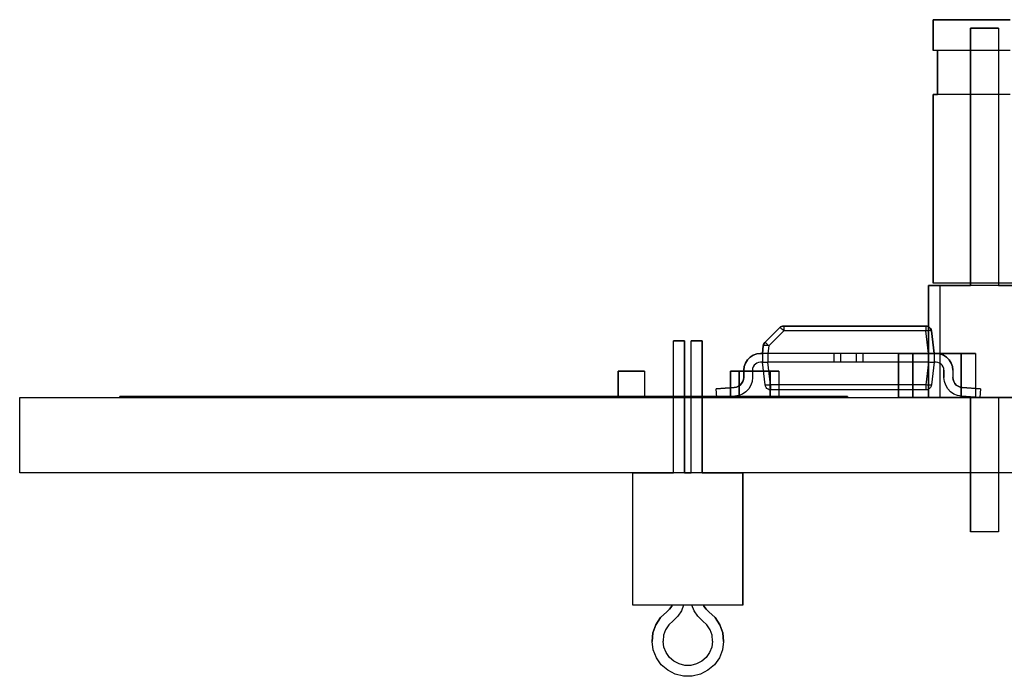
# Model space of a CAD drawing. Header units: inches. Extents: x 0 to 297, y -210 to 0.
# Tile 2 of 82: x 82 to 93, y -180 to -173. Entities that reach past the tile are written whole.
import ezdxf

# ---------------------------------------------------------------- set-up
doc = ezdxf.new("R2010")
doc.units = ezdxf.units.IN
doc.header["$MEASUREMENT"] = 0

msp = doc.modelspace()

# ---------------------------------------------------------------- linework, layer by layer
at = {"color": 18, "true_color": 0x000000}
for p, q in [((92.61, -173.001), (92.61, -172.651)), ((92.61, -172.651), (93.485, -172.651)), ((92.61, -172.651), (92.61, -173.001)), ((93.485, -172.651), (92.61, -172.651)), ((93.035, -175.67), (93.035, -172.749)), ((93.035, -172.749), (93.352, -172.749)), ((93.352, -172.749), (93.035, -172.749)), ((93.035, -172.749), (93.035, -175.67)), ((93.352, -172.749), (93.352, -175.67)), ((93.352, -172.749), (93.352, -175.67)), ((92.66, -173.001), (92.61, -173.001)), ((93.485, -173.001), (92.61, -173.001)), ((92.66, -173.501), (92.66, -173.001)), ((92.66, -173.001), (92.66, -173.501)), ((92.61, -175.641), (92.61, -173.501)), ((92.61, -173.501), (92.66, -173.501)), ((92.61, -173.501), (92.61, -175.641)), ((93.485, -173.501), (92.61, -173.501)), ((92.558, -176.94), (92.558, -175.67)), ((92.558, -175.67), (92.685, -175.67)), ((92.558, -175.67), (92.558, -176.94)), ((92.685, -175.67), (92.558, -175.67)), ((95.11, -175.641), (92.61, -175.641)), ((95.11, -175.641), (92.61, -175.641)), ((92.685, -175.67), (93.035, -175.67)), ((92.685, -175.67), (92.685, -176.94)), ((93.701, -175.67), (92.685, -175.67)), ((93.352, -175.67), (93.701, -175.67)), ((90.702, -176.315), (90.87, -176.146)), ((90.87, -176.146), (90.702, -176.315)), ((90.915, -176.184), (90.747, -176.352)), ((90.87, -176.146), (90.88, -176.138)), ((90.88, -176.138), (90.87, -176.146)), ((90.872, -176.147), (90.87, -176.146)), ((90.877, -176.15), (90.872, -176.147)), ((90.885, -176.156), (90.877, -176.15)), ((90.88, -176.138), (90.891, -176.133)), ((90.891, -176.133), (90.88, -176.138)), ((90.894, -176.163), (90.885, -176.156)), ((90.891, -176.133), (90.903, -176.129)), ((90.903, -176.129), (90.891, -176.133)), ((90.904, -176.173), (90.894, -176.163)), ((90.903, -176.129), (90.915, -176.128)), ((90.915, -176.128), (90.903, -176.129)), ((90.915, -176.184), (90.904, -176.173)), ((90.915, -176.128), (92.528, -176.128)), ((92.528, -176.128), (90.915, -176.128)), ((90.915, -176.13), (90.915, -176.128)), ((90.915, -176.13), (90.915, -176.135)), ((90.915, -176.135), (90.915, -176.144)), ((90.915, -176.144), (90.915, -176.155)), ((90.915, -176.155), (90.915, -176.169)), ((90.915, -176.169), (90.915, -176.184)), ((92.528, -176.184), (90.915, -176.184)), ((92.528, -176.128), (92.543, -176.13)), ((92.543, -176.13), (92.528, -176.128)), ((92.528, -176.13), (92.528, -176.128)), ((92.528, -176.13), (92.528, -176.135)), ((92.528, -176.135), (92.528, -176.144)), ((92.528, -176.144), (92.528, -176.155)), ((92.528, -176.155), (92.528, -176.169)), ((92.528, -176.169), (92.528, -176.184)), ((92.542, -176.182), (92.528, -176.184)), ((92.56, -176.44), (92.528, -176.184)), ((92.555, -176.181), (92.542, -176.182)), ((92.543, -176.13), (92.558, -176.135)), ((92.558, -176.135), (92.543, -176.13)), ((92.567, -176.18), (92.555, -176.181)), ((92.558, -176.135), (92.57, -176.144)), ((92.57, -176.144), (92.558, -176.135)), ((92.577, -176.18), (92.567, -176.18)), ((92.57, -176.144), (92.58, -176.155)), ((92.58, -176.155), (92.57, -176.144)), ((92.585, -176.181), (92.577, -176.18)), ((92.58, -176.155), (92.588, -176.169)), ((92.588, -176.169), (92.58, -176.155)), ((92.59, -176.182), (92.585, -176.181)), ((92.588, -176.169), (92.591, -176.184)), ((92.591, -176.184), (92.588, -176.169)), ((92.591, -176.184), (92.59, -176.182)), ((92.591, -176.184), (92.623, -176.44)), ((92.623, -176.44), (92.591, -176.184)), ((89.665, -177.796), (89.665, -176.296)), ((89.665, -176.296), (89.79, -176.296)), ((89.665, -177.796), (89.665, -176.296)), ((89.79, -176.296), (89.665, -176.296)), ((89.665, -177.796), (89.665, -176.296)), ((89.665, -176.296), (89.79, -176.296)), ((89.665, -177.796), (89.665, -176.296)), ((89.79, -176.296), (89.665, -176.296)), ((89.79, -176.296), (89.79, -177.796)), ((89.79, -177.796), (89.79, -176.296)), ((89.79, -176.296), (89.79, -177.796)), ((89.79, -177.796), (89.79, -176.296)), ((89.865, -177.796), (89.865, -176.296)), ((89.865, -176.296), (89.99, -176.296)), ((89.865, -177.796), (89.865, -176.296)), ((89.99, -176.296), (89.865, -176.296)), ((89.865, -177.796), (89.865, -176.296)), ((89.865, -176.296), (89.99, -176.296)), ((89.865, -177.796), (89.865, -176.296)), ((89.99, -176.296), (89.865, -176.296)), ((89.99, -176.296), (89.99, -177.796)), ((89.99, -177.796), (89.99, -176.296)), ((89.99, -176.296), (89.99, -177.796)), ((89.99, -177.796), (89.99, -176.296)), ((90.673, -176.44), (90.684, -176.352)), ((90.684, -176.352), (90.673, -176.44)), ((90.684, -176.352), (90.687, -176.338)), ((90.687, -176.338), (90.684, -176.352)), ((90.685, -176.35), (90.684, -176.352)), ((90.69, -176.349), (90.685, -176.35)), ((90.687, -176.338), (90.693, -176.326)), ((90.693, -176.326), (90.687, -176.338)), ((90.698, -176.349), (90.69, -176.349)), ((90.693, -176.326), (90.702, -176.315)), ((90.702, -176.315), (90.693, -176.326)), ((90.708, -176.349), (90.698, -176.349)), ((90.704, -176.315), (90.702, -176.315)), ((90.709, -176.318), (90.704, -176.315)), ((90.72, -176.349), (90.708, -176.349)), ((90.716, -176.324), (90.709, -176.318)), ((90.725, -176.332), (90.716, -176.324)), ((90.733, -176.35), (90.72, -176.349)), ((90.736, -176.341), (90.725, -176.332)), ((90.747, -176.352), (90.733, -176.35)), ((90.747, -176.352), (90.736, -176.341)), ((90.747, -176.352), (90.736, -176.44)), ((90.48, -176.548), (90.503, -176.512)), ((90.503, -176.512), (90.48, -176.548)), ((90.503, -176.512), (90.533, -176.482)), ((90.533, -176.482), (90.503, -176.512)), ((90.533, -176.482), (90.569, -176.459)), ((90.569, -176.459), (90.533, -176.482)), ((90.569, -176.459), (90.609, -176.445)), ((90.609, -176.445), (90.569, -176.459)), ((90.609, -176.445), (90.651, -176.44)), ((90.651, -176.44), (90.609, -176.445)), ((90.651, -176.44), (90.673, -176.44)), ((90.673, -176.44), (90.651, -176.44)), ((90.675, -176.439), (90.673, -176.44)), ((90.673, -176.44), (90.673, -176.44)), ((90.673, -176.44), (90.673, -176.54)), ((90.68, -176.439), (90.675, -176.439)), ((90.688, -176.439), (90.68, -176.439)), ((90.699, -176.439), (90.688, -176.439)), ((90.712, -176.439), (90.699, -176.439)), ((90.724, -176.44), (90.712, -176.439)), ((90.736, -176.44), (90.724, -176.44)), ((91.483, -176.44), (90.736, -176.44)), ((90.736, -176.44), (90.736, -176.44)), ((90.736, -176.44), (90.736, -176.54)), ((91.483, -176.44), (91.483, -176.54)), ((91.558, -176.44), (91.483, -176.44)), ((91.483, -176.44), (91.483, -176.54)), ((91.558, -176.44), (91.483, -176.44)), ((91.558, -176.44), (91.558, -176.54)), ((91.738, -176.44), (91.558, -176.44)), ((91.558, -176.44), (91.558, -176.54)), ((91.738, -176.44), (91.738, -176.54)), ((91.813, -176.44), (91.738, -176.44)), ((91.738, -176.44), (91.738, -176.54)), ((91.813, -176.44), (91.738, -176.44)), ((91.813, -176.44), (91.813, -176.54)), ((92.559, -176.44), (91.813, -176.44)), ((91.813, -176.44), (91.813, -176.54)), ((92.218, -176.44), (92.379, -176.44)), ((92.218, -176.94), (92.218, -176.44)), ((92.379, -176.44), (92.218, -176.44)), ((92.218, -176.44), (92.218, -176.94)), ((92.379, -176.44), (92.379, -176.94)), ((92.379, -176.44), (92.379, -176.94)), ((92.38, -176.44), (92.929, -176.44)), ((92.38, -176.94), (92.38, -176.44)), ((92.929, -176.44), (92.38, -176.44)), ((92.38, -176.44), (92.38, -176.94)), ((92.56, -176.44), (92.559, -176.44)), ((92.559, -176.44), (92.559, -176.54)), ((92.574, -176.439), (92.56, -176.44)), ((92.588, -176.439), (92.574, -176.439)), ((92.601, -176.439), (92.588, -176.439)), ((92.611, -176.439), (92.601, -176.439)), ((92.618, -176.439), (92.611, -176.439)), ((92.622, -176.44), (92.618, -176.439)), ((92.623, -176.44), (92.622, -176.44)), ((92.623, -176.44), (92.644, -176.44)), ((92.623, -176.44), (92.623, -176.54)), ((92.623, -176.44), (92.623, -176.44)), ((92.644, -176.44), (92.623, -176.44)), ((92.644, -176.44), (92.687, -176.445)), ((92.687, -176.445), (92.644, -176.44)), ((92.687, -176.445), (92.727, -176.459)), ((92.727, -176.459), (92.687, -176.445)), ((92.727, -176.459), (92.763, -176.482)), ((92.763, -176.482), (92.727, -176.459)), ((92.763, -176.482), (92.793, -176.512)), ((92.793, -176.512), (92.763, -176.482)), ((92.793, -176.512), (92.816, -176.548)), ((92.816, -176.548), (92.793, -176.512)), ((92.929, -176.44), (92.929, -176.94)), ((92.929, -176.44), (92.929, -176.94)), ((92.93, -176.44), (93.092, -176.44)), ((92.93, -176.94), (92.93, -176.44)), ((93.092, -176.44), (92.93, -176.44)), ((92.93, -176.44), (92.93, -176.94)), ((93.092, -176.44), (93.092, -176.94)), ((93.092, -176.44), (93.092, -176.94)), ((90.461, -176.63), (90.466, -176.588)), ((90.466, -176.588), (90.461, -176.63)), ((90.461, -176.711), (90.461, -176.63)), ((90.461, -176.63), (90.461, -176.711)), ((90.466, -176.588), (90.48, -176.548)), ((90.48, -176.548), (90.466, -176.588)), ((90.563, -176.61), (90.561, -176.63)), ((90.563, -176.61), (90.561, -176.63)), ((90.561, -176.63), (90.561, -176.711)), ((90.561, -176.63), (90.561, -176.711)), ((90.57, -176.591), (90.563, -176.61)), ((90.57, -176.591), (90.563, -176.61)), ((90.581, -176.574), (90.57, -176.591)), ((90.581, -176.574), (90.57, -176.591)), ((90.595, -176.56), (90.581, -176.574)), ((90.595, -176.56), (90.581, -176.574)), ((90.612, -176.549), (90.595, -176.56)), ((90.612, -176.549), (90.595, -176.56)), ((90.631, -176.543), (90.612, -176.549)), ((90.631, -176.543), (90.612, -176.549)), ((90.651, -176.54), (90.631, -176.543)), ((90.651, -176.54), (90.631, -176.543)), ((90.673, -176.54), (90.651, -176.54)), ((90.673, -176.54), (90.651, -176.54)), ((90.704, -176.797), (90.673, -176.54)), ((90.675, -176.541), (90.673, -176.54)), ((90.673, -176.54), (90.673, -176.54)), ((90.704, -176.797), (90.673, -176.54)), ((90.68, -176.542), (90.675, -176.541)), ((90.688, -176.542), (90.68, -176.542)), ((90.699, -176.542), (90.688, -176.542)), ((90.712, -176.541), (90.699, -176.542)), ((90.724, -176.541), (90.712, -176.541)), ((90.736, -176.54), (90.724, -176.541)), ((91.483, -176.54), (90.736, -176.54)), ((90.736, -176.54), (90.736, -176.54)), ((90.767, -176.797), (90.736, -176.54)), ((91.558, -176.54), (91.483, -176.54)), ((91.558, -176.54), (91.483, -176.54)), ((91.738, -176.54), (91.558, -176.54)), ((91.813, -176.54), (91.738, -176.54)), ((91.813, -176.54), (91.738, -176.54)), ((92.559, -176.54), (91.813, -176.54)), ((92.56, -176.54), (92.528, -176.797)), ((92.56, -176.54), (92.559, -176.54)), ((92.574, -176.541), (92.56, -176.54)), ((92.588, -176.542), (92.574, -176.541)), ((92.601, -176.542), (92.588, -176.542)), ((92.623, -176.54), (92.591, -176.797)), ((92.623, -176.54), (92.591, -176.797)), ((92.611, -176.542), (92.601, -176.542)), ((92.618, -176.541), (92.611, -176.542)), ((92.622, -176.541), (92.618, -176.541)), ((92.623, -176.54), (92.622, -176.541)), ((92.644, -176.54), (92.623, -176.54)), ((92.623, -176.54), (92.623, -176.54)), ((92.644, -176.54), (92.623, -176.54)), ((92.664, -176.543), (92.644, -176.54)), ((92.664, -176.543), (92.644, -176.54)), ((92.683, -176.549), (92.664, -176.543)), ((92.683, -176.549), (92.664, -176.543)), ((92.701, -176.56), (92.683, -176.549)), ((92.701, -176.56), (92.683, -176.549)), ((92.715, -176.574), (92.701, -176.56)), ((92.715, -176.574), (92.701, -176.56)), ((92.726, -176.591), (92.715, -176.574)), ((92.726, -176.591), (92.715, -176.574)), ((92.732, -176.61), (92.726, -176.591)), ((92.732, -176.61), (92.726, -176.591)), ((92.734, -176.63), (92.732, -176.61)), ((92.734, -176.63), (92.732, -176.61)), ((92.734, -176.711), (92.734, -176.63)), ((92.734, -176.63), (92.734, -176.711)), ((92.816, -176.548), (92.83, -176.588)), ((92.83, -176.588), (92.816, -176.548)), ((92.83, -176.588), (92.834, -176.63)), ((92.834, -176.63), (92.83, -176.588)), ((92.834, -176.63), (92.834, -176.711)), ((92.834, -176.63), (92.834, -176.711)), ((89.037, -176.94), (89.037, -176.64)), ((89.037, -176.64), (89.336, -176.64)), ((89.037, -176.64), (89.037, -176.94)), ((89.336, -176.64), (89.037, -176.64)), ((89.336, -176.64), (89.336, -176.94)), ((89.336, -176.64), (89.336, -176.94)), ((90.311, -176.64), (90.41, -176.64)), ((90.311, -176.94), (90.311, -176.64)), ((90.311, -176.64), (90.311, -176.94)), ((90.41, -176.64), (90.311, -176.64)), ((90.41, -176.64), (90.41, -176.94)), ((90.41, -176.64), (90.41, -176.94)), ((90.411, -176.64), (90.76, -176.64)), ((90.411, -176.94), (90.411, -176.64)), ((90.411, -176.64), (90.411, -176.94)), ((90.76, -176.64), (90.411, -176.64)), ((90.451, -176.759), (90.459, -176.736)), ((90.459, -176.736), (90.451, -176.759)), ((90.459, -176.736), (90.461, -176.711)), ((90.461, -176.711), (90.459, -176.736)), ((90.561, -176.711), (90.556, -176.757)), ((90.561, -176.711), (90.556, -176.757)), ((90.76, -176.64), (90.76, -176.94)), ((90.76, -176.64), (90.76, -176.94)), ((90.761, -176.64), (90.86, -176.64)), ((90.761, -176.94), (90.761, -176.64)), ((90.761, -176.64), (90.761, -176.94)), ((90.86, -176.64), (90.761, -176.64)), ((90.86, -176.64), (90.86, -176.94)), ((90.86, -176.64), (90.86, -176.94)), ((92.739, -176.757), (92.734, -176.711)), ((92.739, -176.757), (92.734, -176.711)), ((92.834, -176.711), (92.837, -176.736)), ((92.837, -176.736), (92.834, -176.711)), ((92.837, -176.736), (92.845, -176.759)), ((92.845, -176.759), (92.837, -176.736)), ((90.148, -176.84), (90.354, -176.826)), ((90.354, -176.826), (90.148, -176.84)), ((90.155, -176.94), (90.148, -176.84)), ((90.155, -176.94), (90.148, -176.84)), ((90.354, -176.826), (90.378, -176.822)), ((90.378, -176.822), (90.354, -176.826)), ((90.378, -176.822), (90.401, -176.812)), ((90.401, -176.812), (90.378, -176.822)), ((90.401, -176.812), (90.421, -176.798)), ((90.421, -176.798), (90.401, -176.812)), ((90.421, -176.798), (90.438, -176.78)), ((90.438, -176.78), (90.421, -176.798)), ((90.438, -176.78), (90.451, -176.759)), ((90.451, -176.759), (90.438, -176.78)), ((90.518, -176.84), (90.487, -176.874)), ((90.518, -176.84), (90.487, -176.874)), ((90.542, -176.801), (90.518, -176.84)), ((90.542, -176.801), (90.518, -176.84)), ((90.556, -176.757), (90.542, -176.801)), ((90.556, -176.757), (90.542, -176.801)), ((90.708, -176.812), (90.704, -176.797)), ((90.708, -176.812), (90.704, -176.797)), ((90.706, -176.798), (90.704, -176.797)), ((90.711, -176.8), (90.706, -176.798)), ((90.715, -176.825), (90.708, -176.812)), ((90.715, -176.825), (90.708, -176.812)), ((90.718, -176.8), (90.711, -176.8)), ((90.725, -176.837), (90.715, -176.825)), ((90.725, -176.837), (90.715, -176.825)), ((90.728, -176.8), (90.718, -176.8)), ((90.738, -176.845), (90.725, -176.837)), ((90.738, -176.845), (90.725, -176.837)), ((90.74, -176.8), (90.728, -176.8)), ((90.752, -176.851), (90.738, -176.845)), ((90.752, -176.851), (90.738, -176.845)), ((90.753, -176.798), (90.74, -176.8)), ((90.767, -176.853), (90.752, -176.851)), ((90.767, -176.853), (90.752, -176.851)), ((90.767, -176.797), (90.753, -176.798)), ((90.767, -176.797), (90.767, -176.812)), ((92.528, -176.797), (90.767, -176.797)), ((90.767, -176.812), (90.767, -176.825)), ((90.767, -176.825), (90.767, -176.837)), ((90.767, -176.837), (90.767, -176.845)), ((90.767, -176.845), (90.767, -176.851)), ((90.767, -176.851), (90.767, -176.853)), ((92.528, -176.853), (90.767, -176.853)), ((92.528, -176.853), (90.767, -176.853)), ((92.542, -176.798), (92.528, -176.797)), ((92.528, -176.797), (92.528, -176.812)), ((92.528, -176.812), (92.528, -176.825)), ((92.528, -176.825), (92.528, -176.837)), ((92.528, -176.837), (92.528, -176.845)), ((92.528, -176.845), (92.528, -176.851)), ((92.543, -176.851), (92.528, -176.853)), ((92.543, -176.851), (92.528, -176.853)), ((92.528, -176.851), (92.528, -176.853)), ((92.555, -176.8), (92.542, -176.798)), ((92.558, -176.845), (92.543, -176.851)), ((92.558, -176.845), (92.543, -176.851)), ((92.567, -176.8), (92.555, -176.8)), ((92.57, -176.837), (92.558, -176.845)), ((92.57, -176.837), (92.558, -176.845)), ((92.577, -176.8), (92.567, -176.8)), ((92.58, -176.825), (92.57, -176.837)), ((92.58, -176.825), (92.57, -176.837)), ((92.585, -176.8), (92.577, -176.8)), ((92.588, -176.812), (92.58, -176.825)), ((92.588, -176.812), (92.58, -176.825)), ((92.59, -176.798), (92.585, -176.8)), ((92.591, -176.797), (92.588, -176.812)), ((92.591, -176.797), (92.588, -176.812)), ((92.591, -176.797), (92.59, -176.798)), ((92.754, -176.801), (92.739, -176.757)), ((92.754, -176.801), (92.739, -176.757)), ((92.777, -176.84), (92.754, -176.801)), ((92.777, -176.84), (92.754, -176.801)), ((92.809, -176.874), (92.777, -176.84)), ((92.809, -176.874), (92.777, -176.84)), ((92.845, -176.759), (92.857, -176.78)), ((92.857, -176.78), (92.845, -176.759)), ((92.857, -176.78), (92.874, -176.798)), ((92.874, -176.798), (92.857, -176.78)), ((92.874, -176.798), (92.894, -176.812)), ((92.894, -176.812), (92.874, -176.798)), ((92.894, -176.812), (92.917, -176.822)), ((92.917, -176.822), (92.894, -176.812)), ((92.917, -176.822), (92.941, -176.826)), ((92.941, -176.826), (92.917, -176.822)), ((92.941, -176.826), (93.148, -176.84)), ((93.148, -176.84), (92.941, -176.826)), ((93.148, -176.84), (93.141, -176.94)), ((93.148, -176.84), (93.141, -176.94)), ((82.246, -177.796), (82.246, -176.94)), ((82.246, -176.94), (183.846, -176.94)), ((83.384, -176.94), (83.384, -176.928)), ((83.384, -176.928), (83.432, -176.928)), ((83.384, -176.928), (83.384, -176.94)), ((83.432, -176.928), (83.384, -176.928)), ((83.432, -176.94), (83.384, -176.94)), ((83.432, -176.94), (83.384, -176.94)), ((83.432, -176.928), (83.522, -176.928)), ((83.432, -176.928), (83.432, -176.94)), ((83.522, -176.928), (83.432, -176.928)), ((83.522, -176.94), (83.432, -176.94)), ((83.522, -176.94), (83.432, -176.94)), ((83.522, -176.928), (83.639, -176.928)), ((83.522, -176.928), (83.522, -176.94)), ((83.639, -176.928), (83.522, -176.928)), ((83.639, -176.94), (83.522, -176.94)), ((83.639, -176.94), (83.522, -176.94)), ((83.639, -176.928), (83.702, -176.928)), ((83.639, -176.928), (83.639, -176.94)), ((83.702, -176.928), (83.639, -176.928)), ((83.702, -176.94), (83.639, -176.94)), ((83.702, -176.94), (83.639, -176.94)), ((83.702, -176.928), (91.322, -176.928)), ((91.322, -176.928), (83.702, -176.928)), ((83.702, -176.928), (83.702, -176.94)), ((91.322, -176.94), (83.702, -176.94)), ((91.322, -176.94), (83.702, -176.94)), ((89.336, -176.94), (89.037, -176.94)), ((89.336, -176.94), (89.037, -176.94)), ((90.361, -176.926), (90.155, -176.94)), ((90.361, -176.926), (90.155, -176.94)), ((90.41, -176.94), (90.311, -176.94)), ((90.41, -176.94), (90.311, -176.94)), ((90.406, -176.918), (90.361, -176.926)), ((90.406, -176.918), (90.361, -176.926)), ((90.449, -176.9), (90.406, -176.918)), ((90.449, -176.9), (90.406, -176.918)), ((90.76, -176.94), (90.411, -176.94)), ((90.76, -176.94), (90.411, -176.94)), ((90.487, -176.874), (90.449, -176.9)), ((90.487, -176.874), (90.449, -176.9)), ((90.86, -176.94), (90.761, -176.94)), ((90.86, -176.94), (90.761, -176.94)), ((91.322, -176.928), (91.385, -176.928)), ((91.385, -176.928), (91.322, -176.928)), ((91.322, -176.928), (91.322, -176.94)), ((91.385, -176.94), (91.322, -176.94)), ((91.385, -176.94), (91.322, -176.94)), ((91.385, -176.928), (91.502, -176.928)), ((91.385, -176.928), (91.385, -176.94)), ((91.502, -176.928), (91.385, -176.928)), ((91.502, -176.94), (91.385, -176.94)), ((91.502, -176.94), (91.385, -176.94)), ((91.502, -176.928), (91.591, -176.928)), ((91.502, -176.928), (91.502, -176.94)), ((91.591, -176.928), (91.502, -176.928)), ((91.591, -176.94), (91.502, -176.94)), ((91.591, -176.94), (91.502, -176.94)), ((91.591, -176.928), (91.64, -176.928)), ((91.591, -176.928), (91.591, -176.94)), ((91.64, -176.928), (91.591, -176.928)), ((91.64, -176.94), (91.591, -176.94)), ((91.64, -176.94), (91.591, -176.94)), ((91.64, -176.928), (91.64, -176.94)), ((91.64, -176.928), (91.64, -176.94)), ((92.379, -176.94), (92.218, -176.94)), ((92.379, -176.94), (92.218, -176.94)), ((92.929, -176.94), (92.38, -176.94)), ((92.929, -176.94), (92.38, -176.94)), ((92.685, -176.94), (92.558, -176.94)), ((92.685, -176.94), (92.558, -176.94)), ((93.035, -176.94), (92.685, -176.94)), ((93.701, -176.94), (92.685, -176.94)), ((92.847, -176.9), (92.809, -176.874)), ((92.847, -176.9), (92.809, -176.874)), ((92.889, -176.918), (92.847, -176.9)), ((92.889, -176.918), (92.847, -176.9)), ((92.934, -176.926), (92.889, -176.918)), ((92.934, -176.926), (92.889, -176.918)), ((93.092, -176.94), (92.93, -176.94)), ((93.092, -176.94), (92.93, -176.94)), ((93.141, -176.94), (92.934, -176.926)), ((93.141, -176.94), (92.934, -176.926)), ((93.035, -178.464), (93.035, -176.94)), ((93.035, -176.94), (93.035, -178.464)), ((93.701, -176.94), (93.352, -176.94)), ((93.352, -176.94), (93.352, -178.464)), ((93.352, -176.94), (93.352, -178.464)), ((183.846, -177.796), (82.246, -177.796)), ((89.202, -179.296), (89.202, -177.796)), ((89.202, -177.796), (89.665, -177.796)), ((89.207, -177.796), (89.202, -177.796)), ((89.202, -178.546), (89.202, -177.796)), ((89.202, -179.296), (89.202, -177.796)), ((89.202, -177.796), (89.665, -177.796)), ((89.207, -177.796), (89.202, -177.796)), ((89.202, -178.546), (89.202, -177.796)), ((89.243, -177.796), (89.207, -177.796)), ((89.243, -177.796), (89.207, -177.796)), ((89.313, -177.796), (89.243, -177.796)), ((89.313, -177.796), (89.243, -177.796)), ((89.413, -177.796), (89.313, -177.796)), ((89.413, -177.796), (89.313, -177.796)), ((89.537, -177.796), (89.413, -177.796)), ((89.537, -177.796), (89.413, -177.796)), ((89.678, -177.796), (89.537, -177.796)), ((89.678, -177.796), (89.537, -177.796)), ((89.827, -177.796), (89.678, -177.796)), ((89.827, -177.796), (89.678, -177.796)), ((89.79, -177.796), (89.865, -177.796)), ((89.865, -177.796), (89.79, -177.796)), ((89.79, -177.796), (89.865, -177.796)), ((89.865, -177.796), (89.79, -177.796)), ((89.977, -177.796), (89.827, -177.796)), ((89.977, -177.796), (89.827, -177.796)), ((90.118, -177.796), (89.977, -177.796)), ((90.118, -177.796), (89.977, -177.796)), ((89.99, -177.796), (90.452, -177.796)), ((89.99, -177.796), (90.452, -177.796)), ((90.242, -177.796), (90.118, -177.796)), ((90.242, -177.796), (90.118, -177.796)), ((90.342, -177.796), (90.242, -177.796)), ((90.342, -177.796), (90.242, -177.796)), ((90.412, -177.796), (90.342, -177.796)), ((90.412, -177.796), (90.342, -177.796)), ((90.448, -177.796), (90.412, -177.796)), ((90.448, -177.796), (90.412, -177.796)), ((90.452, -177.796), (90.448, -177.796)), ((90.452, -177.796), (90.448, -177.796)), ((90.452, -177.796), (90.452, -179.296)), ((90.452, -178.546), (90.452, -177.796)), ((90.452, -177.796), (90.452, -179.296)), ((90.452, -178.546), (90.452, -177.796)), ((93.352, -178.464), (93.035, -178.464)), ((93.352, -178.464), (93.035, -178.464)), ((89.202, -179.296), (89.202, -178.546)), ((89.202, -179.296), (89.202, -178.546)), ((90.452, -179.296), (90.452, -178.546)), ((90.452, -179.296), (90.452, -178.546)), ((89.648, -179.296), (89.202, -179.296)), ((89.207, -179.296), (89.202, -179.296)), ((89.648, -179.296), (89.202, -179.296)), ((89.207, -179.296), (89.202, -179.296)), ((89.243, -179.296), (89.207, -179.296)), ((89.243, -179.296), (89.207, -179.296)), ((89.313, -179.296), (89.243, -179.296)), ((89.313, -179.296), (89.243, -179.296)), ((89.413, -179.296), (89.313, -179.296)), ((89.413, -179.296), (89.313, -179.296)), ((89.537, -179.296), (89.413, -179.296)), ((89.537, -179.296), (89.413, -179.296)), ((89.678, -179.296), (89.537, -179.296)), ((89.678, -179.296), (89.537, -179.296)), ((89.62, -179.342), (89.644, -179.306)), ((89.644, -179.306), (89.62, -179.342)), ((89.62, -179.342), (89.644, -179.306)), ((89.644, -179.306), (89.62, -179.342)), ((89.644, -179.306), (89.648, -179.296)), ((89.648, -179.296), (89.644, -179.306)), ((89.644, -179.306), (89.648, -179.296)), ((89.648, -179.296), (89.644, -179.306)), ((89.827, -179.296), (89.678, -179.296)), ((89.827, -179.296), (89.678, -179.296)), ((89.78, -179.296), (89.756, -179.362)), ((89.78, -179.296), (89.756, -179.362)), ((89.874, -179.296), (89.78, -179.296)), ((89.874, -179.296), (89.78, -179.296)), ((89.977, -179.296), (89.827, -179.296)), ((89.977, -179.296), (89.827, -179.296)), ((89.899, -179.362), (89.874, -179.296)), ((89.899, -179.362), (89.874, -179.296)), ((90.118, -179.296), (89.977, -179.296)), ((90.118, -179.296), (89.977, -179.296)), ((90.452, -179.296), (90.006, -179.296)), ((90.006, -179.296), (90.01, -179.306)), ((90.01, -179.306), (90.006, -179.296)), ((90.452, -179.296), (90.006, -179.296)), ((90.006, -179.296), (90.01, -179.306)), ((90.01, -179.306), (90.006, -179.296)), ((90.01, -179.306), (90.034, -179.342)), ((90.034, -179.342), (90.01, -179.306)), ((90.01, -179.306), (90.034, -179.342)), ((90.034, -179.342), (90.01, -179.306)), ((90.242, -179.296), (90.118, -179.296)), ((90.242, -179.296), (90.118, -179.296)), ((90.342, -179.296), (90.242, -179.296)), ((90.342, -179.296), (90.242, -179.296)), ((90.412, -179.296), (90.342, -179.296)), ((90.412, -179.296), (90.342, -179.296)), ((90.448, -179.296), (90.412, -179.296)), ((90.448, -179.296), (90.412, -179.296)), ((90.452, -179.296), (90.448, -179.296)), ((90.452, -179.296), (90.448, -179.296)), ((89.517, -179.438), (89.588, -179.372)), ((89.588, -179.372), (89.517, -179.438)), ((89.517, -179.438), (89.588, -179.372)), ((89.588, -179.372), (89.517, -179.438)), ((89.588, -179.372), (89.62, -179.342)), ((89.62, -179.342), (89.588, -179.372)), ((89.588, -179.372), (89.62, -179.342)), ((89.62, -179.342), (89.588, -179.372)), ((89.715, -179.423), (89.661, -179.473)), ((89.715, -179.423), (89.661, -179.473)), ((89.756, -179.362), (89.715, -179.423)), ((89.756, -179.362), (89.715, -179.423)), ((89.939, -179.423), (89.899, -179.362)), ((89.939, -179.423), (89.899, -179.362)), ((89.993, -179.473), (89.939, -179.423)), ((89.993, -179.473), (89.939, -179.423)), ((90.034, -179.342), (90.067, -179.372)), ((90.067, -179.372), (90.034, -179.342)), ((90.034, -179.342), (90.067, -179.372)), ((90.067, -179.372), (90.034, -179.342)), ((90.067, -179.372), (90.138, -179.438)), ((90.138, -179.438), (90.067, -179.372)), ((90.067, -179.372), (90.138, -179.438)), ((90.138, -179.438), (90.067, -179.372)), ((89.431, -179.611), (89.464, -179.519)), ((89.464, -179.519), (89.431, -179.611)), ((89.431, -179.611), (89.464, -179.519)), ((89.464, -179.519), (89.431, -179.611)), ((89.464, -179.519), (89.517, -179.438)), ((89.517, -179.438), (89.464, -179.519)), ((89.464, -179.519), (89.517, -179.438)), ((89.517, -179.438), (89.464, -179.519)), ((89.612, -179.519), (89.575, -179.575)), ((89.612, -179.519), (89.575, -179.575)), ((89.661, -179.473), (89.612, -179.519)), ((89.661, -179.473), (89.612, -179.519)), ((90.042, -179.519), (89.993, -179.473)), ((90.042, -179.519), (89.993, -179.473)), ((90.079, -179.575), (90.042, -179.519)), ((90.079, -179.575), (90.042, -179.519)), ((90.138, -179.438), (90.191, -179.519)), ((90.191, -179.519), (90.138, -179.438)), ((90.138, -179.438), (90.191, -179.519)), ((90.191, -179.519), (90.138, -179.438)), ((90.191, -179.519), (90.223, -179.611)), ((90.223, -179.611), (90.191, -179.519)), ((90.191, -179.519), (90.223, -179.611)), ((90.223, -179.611), (90.191, -179.519)), ((89.421, -179.707), (89.431, -179.611)), ((89.431, -179.611), (89.421, -179.707)), ((89.421, -179.707), (89.431, -179.611)), ((89.431, -179.611), (89.421, -179.707)), ((89.553, -179.638), (89.546, -179.705)), ((89.553, -179.638), (89.546, -179.705)), ((89.575, -179.575), (89.553, -179.638)), ((89.575, -179.575), (89.553, -179.638)), ((90.102, -179.638), (90.079, -179.575)), ((90.102, -179.638), (90.079, -179.575)), ((90.108, -179.705), (90.102, -179.638)), ((90.108, -179.705), (90.102, -179.638)), ((90.223, -179.611), (90.233, -179.707)), ((90.233, -179.707), (90.223, -179.611)), ((90.223, -179.611), (90.233, -179.707)), ((90.233, -179.707), (90.223, -179.611)), ((89.434, -179.803), (89.421, -179.707)), ((89.434, -179.803), (89.421, -179.707)), ((89.434, -179.803), (89.421, -179.707)), ((89.434, -179.803), (89.421, -179.707)), ((89.555, -179.772), (89.546, -179.705)), ((89.555, -179.772), (89.546, -179.705)), ((90.108, -179.705), (90.099, -179.772)), ((90.108, -179.705), (90.099, -179.772)), ((90.233, -179.707), (90.22, -179.803)), ((90.233, -179.707), (90.22, -179.803)), ((90.233, -179.707), (90.22, -179.803)), ((90.233, -179.707), (90.22, -179.803)), ((89.47, -179.893), (89.434, -179.803)), ((89.47, -179.893), (89.434, -179.803)), ((89.47, -179.893), (89.434, -179.803)), ((89.47, -179.893), (89.434, -179.803)), ((89.58, -179.834), (89.555, -179.772)), ((89.58, -179.834), (89.555, -179.772)), ((89.618, -179.889), (89.58, -179.834)), ((89.618, -179.889), (89.58, -179.834)), ((90.075, -179.834), (90.036, -179.889)), ((90.075, -179.834), (90.036, -179.889)), ((90.099, -179.772), (90.075, -179.834)), ((90.099, -179.772), (90.075, -179.834)), ((90.22, -179.803), (90.185, -179.893)), ((90.22, -179.803), (90.185, -179.893)), ((90.22, -179.803), (90.185, -179.893)), ((90.22, -179.803), (90.185, -179.893)), ((89.526, -179.973), (89.47, -179.893)), ((89.526, -179.973), (89.47, -179.893)), ((89.526, -179.973), (89.47, -179.893)), ((89.526, -179.973), (89.47, -179.893)), ((89.599, -180.036), (89.526, -179.973)), ((89.599, -180.036), (89.526, -179.973)), ((89.599, -180.036), (89.526, -179.973)), ((89.599, -180.036), (89.526, -179.973)), ((89.669, -179.933), (89.618, -179.889)), ((89.669, -179.933), (89.618, -179.889)), ((89.728, -179.964), (89.669, -179.933)), ((89.728, -179.964), (89.669, -179.933)), ((89.794, -179.98), (89.728, -179.964)), ((89.794, -179.98), (89.728, -179.964)), ((89.861, -179.98), (89.794, -179.98)), ((89.861, -179.98), (89.794, -179.98)), ((89.926, -179.964), (89.861, -179.98)), ((89.926, -179.964), (89.861, -179.98)), ((89.986, -179.933), (89.926, -179.964)), ((89.986, -179.933), (89.926, -179.964)), ((90.036, -179.889), (89.986, -179.933)), ((90.036, -179.889), (89.986, -179.933)), ((90.129, -179.973), (90.056, -180.036)), ((90.129, -179.973), (90.056, -180.036)), ((90.129, -179.973), (90.056, -180.036)), ((90.129, -179.973), (90.056, -180.036)), ((90.185, -179.893), (90.129, -179.973)), ((90.185, -179.893), (90.129, -179.973)), ((90.185, -179.893), (90.129, -179.973)), ((90.185, -179.893), (90.129, -179.973)), ((89.685, -180.081), (89.599, -180.036)), ((89.685, -180.081), (89.599, -180.036)), ((89.685, -180.081), (89.599, -180.036)), ((89.685, -180.081), (89.599, -180.036)), ((89.779, -180.104), (89.685, -180.081)), ((89.779, -180.104), (89.685, -180.081)), ((89.779, -180.104), (89.685, -180.081)), ((89.779, -180.104), (89.685, -180.081)), ((89.97, -180.081), (89.876, -180.104)), ((89.97, -180.081), (89.876, -180.104)), ((89.97, -180.081), (89.876, -180.104)), ((89.97, -180.081), (89.876, -180.104)), ((90.056, -180.036), (89.97, -180.081)), ((90.056, -180.036), (89.97, -180.081)), ((90.056, -180.036), (89.97, -180.081)), ((90.056, -180.036), (89.97, -180.081)), ((89.876, -180.104), (89.779, -180.104)), ((89.876, -180.104), (89.779, -180.104)), ((89.876, -180.104), (89.779, -180.104)), ((89.876, -180.104), (89.779, -180.104))]:
    msp.add_line(p, q, dxfattribs=at)

doc.saveas('drawing.dxf')
